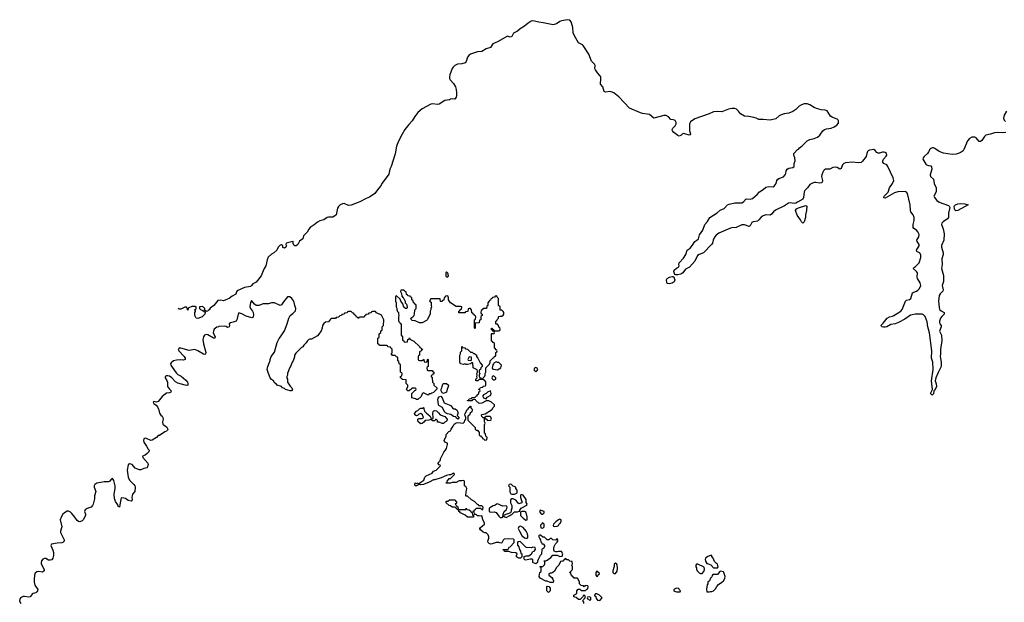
# Model space of a CAD drawing. Header units: inches. Extents: x 2348423 to 2474978, y 460702 to 613625.
# Tile 98 of 113: x 2407202 to 2421066, y 587288 to 595497. Entities that reach past the tile are written whole.
import ezdxf

# ---------------------------------------------------------------- set-up
doc = ezdxf.new("R2010")
doc.units = ezdxf.units.IN
doc.header["$MEASUREMENT"] = 0
for name, color, linetype in [('C4508', 7, 'Continuous'), ('C4509', 7, 'Continuous'), ('C4518', 7, 'Continuous'), ('C4519', 7, 'Continuous'), ('C4529', 7, 'Continuous')]:
    doc.layers.add(name, color=color, linetype=linetype)

msp = doc.modelspace()

# ---------------------------------------------------------------- linework, layer by layer
at = {"layer": 'C4508', "color": 5, "elevation": 80}
msp.add_lwpolyline([(2409160, 590000), (2409171, 589951), (2409190, 589924), (2409208, 589910), (2409219, 589890), (2409222, 589870), (2409215, 589830), (2409220, 589800), (2409225, 589790), (2409250, 589777), (2409275, 589755), (2409288, 589730), (2409285, 589715), (2409270, 589699), (2409245, 589690), (2409170, 589639), (2409150, 589638), (2409128, 589610), (2409070, 589571), (2409050, 589567), (2408990, 589597), (2408970, 589599), (2408950, 589590), (2408944, 589570), (2408950, 589544), (2408989, 589490), (2409010, 589446), (2409026, 589430), (2409019, 589410), (2408996, 589384), (2408970, 589362), (2408933, 589347), (2408936, 589330), (2409005, 589250), (2409011, 589230), (2408995, 589185), (2408950, 589174), (2408910, 589155), (2408890, 589154), (2408850, 589167), (2408830, 589180), (2408787, 589230), (2408750, 589239), (2408730, 589223), (2408717, 589150), (2408730, 589050), (2408749, 589009), (2408809, 588950), (2408824, 588930), (2408828, 588910), (2408822, 588850), (2408791, 588810), (2408786, 588790), (2408783, 588770), (2408786, 588730), (2408770, 588714), (2408730, 588725), (2408690, 588749), (2408670, 588755), (2408630, 588758), (2408615, 588690), (2408610, 588628), (2408598, 588638), (2408590, 588638), (2408583, 588663), (2408551, 588710), (2408537, 588750), (2408533, 588810), (2408547, 588890), (2408546, 588930), (2408530, 589004), (2408510, 589033), (2408490, 589023), (2408470, 588997), (2408453, 588987), (2408390, 588987), (2408345, 588975), (2408290, 588968), (2408262, 588950), (2408253, 588930), (2408252, 588910), (2408274, 588850), (2408254, 588790), (2408254, 588746), (2408237, 588670), (2408229, 588650), (2408210, 588630), (2408151, 588609), (2408126, 588590), (2408115, 588570), (2408127, 588530), (2408127, 588510), (2408096, 588450), (2408083, 588437), (2408050, 588421), (2408030, 588426), (2408010, 588443), (2407980, 588490), (2407938, 588538), (2407918, 588558), (2407892, 588572), (2407870, 588571), (2407835, 588550), (2407812, 588530), (2407787, 588490), (2407773, 588450), (2407797, 588350), (2407778, 588290), (2407779, 588270), (2407827, 588170), (2407828, 588150), (2407809, 588131), (2407794, 588126), (2407730, 588122), (2407652, 588108), (2407643, 588090), (2407670, 588021), (2407677, 587990), (2407677, 587950), (2407670, 587909), (2407653, 587887), (2407630, 587880), (2407610, 587884), (2407570, 587905), (2407550, 587906), (2407530, 587898), (2407508, 587872), (2407504, 587850), (2407506, 587830), (2407548, 587750), (2407548, 587730), (2407525, 587715), (2407470, 587721), (2407444, 587716), (2407422, 587698), (2407410, 587670), (2407404, 587610), (2407405, 587570), (2407416, 587530), (2407457, 587470), (2407454, 587450), (2407446, 587434), (2407430, 587423), (2407390, 587413), (2407376, 587404), (2407350, 587364), (2407330, 587362), (2407272, 587372), (2407250, 587369), (2407215, 587350), (2407203, 587330), (2407202, 587302), (2407218, 587270)], dxfattribs=at)
at = {"layer": 'C4509', "color": 5}
for points, elevation in [([(2410000, 591541), (2409990, 591539), (2409936, 591470), (2409885, 591435), (2409870, 591409), (2409858, 591402), (2409850, 591389), (2409826, 591386), (2409826, 591390), (2409806, 591406), (2409808, 591430), (2409790, 591448), (2409770, 591458), (2409734, 591450), (2409732, 591430), (2409750, 591412), (2409782, 591402), (2409814, 591374), (2409811, 591350), (2409771, 591310), (2409710, 591289), (2409688, 591290), (2409669, 591329), (2409669, 591371), (2409676, 591384), (2409678, 591398), (2409666, 591410), (2409682, 591418), (2409686, 591430), (2409686, 591450), (2409675, 591455), (2409625, 591455), (2409584, 591436), (2409573, 591427), (2409570, 591406), (2409566, 591410), (2409566, 591430), (2409550, 591446), (2409530, 591446), (2409470, 591418), (2409450, 591418), (2409434, 591427)], 60), ([(2410000, 591171), (2409976, 591164), (2409943, 591137), (2409930, 591110), (2409928, 591090), (2409944, 591044), (2409955, 591030), (2409952, 591010), (2409930, 591012), (2409850, 591058), (2409830, 591062), (2409805, 591050), (2409789, 591030), (2409783, 590990), (2409791, 590931), (2409823, 590810), (2409819, 590790), (2409810, 590779), (2409790, 590783), (2409711, 590831), (2409670, 590850), (2409590, 590837), (2409470, 590869), (2409450, 590869), (2409435, 590850), (2409444, 590830), (2409519, 590750), (2409531, 590730), (2409531, 590709), (2409510, 590702), (2409466, 590706), (2409410, 590702), (2409369, 590691), (2409336, 590664), (2409328, 590650), (2409329, 590630), (2409390, 590538), (2409410, 590516), (2409430, 590500), (2409476, 590476), (2409540, 590420), (2409564, 590390), (2409571, 590370), (2409571, 590350), (2409556, 590344), (2409533, 590347), (2409430, 590376), (2409395, 590395), (2409345, 590450), (2409310, 590473), (2409290, 590480), (2409270, 590480), (2409251, 590470), (2409250, 590450), (2409275, 590415), (2409283, 590390), (2409285, 590330), (2409310, 590292), (2409336, 590270), (2409332, 590250), (2409310, 590238), (2409270, 590234), (2409250, 590221), (2409210, 590188), (2409150, 590117), (2409130, 590106), (2409090, 590117), (2409082, 590110), (2409092, 590090), (2409125, 590065), (2409143, 590043), (2409158, 590010), (2409160, 590000)], 80)]:
    msp.add_lwpolyline(points, dxfattribs=dict(at, elevation=elevation))
at = {"layer": 'C4518', "color": 5, "elevation": 80}
for points in [[(2412896, 590000), (2412902, 589982), (2412930, 589951), (2412977, 589917), (2412998, 589878), (2413010, 589874), (2413022, 589878), (2413026, 589890), (2413019, 589950), (2413025, 589975), (2413035, 589985), (2413049, 589991), (2413070, 589985), (2413099, 589959), (2413122, 589930), (2413190, 589905), (2413221, 589870), (2413216, 589844), (2413206, 589834), (2413190, 589828), (2413170, 589806), (2413150, 589806), (2413110, 589826), (2413087, 589827), (2413086, 589850), (2413070, 589866), (2413058, 589862), (2413050, 589846), (2413010, 589846), (2413002, 589862), (2412990, 589866), (2412965, 589855), (2412914, 589850), (2412895, 589825), (2412870, 589809), (2412850, 589804), (2412815, 589830), (2412809, 589850), (2412809, 589871), (2412822, 589878), (2412870, 589876), (2412879, 589881), (2412889, 589890), (2412875, 589930), (2412850, 589949), (2412822, 589938), (2412802, 589918), (2412790, 589915), (2412768, 589930), (2412762, 589950), (2412790, 589982), (2412810, 589992), (2412818, 590000)], [(2415146, 587270), (2415146, 587290), (2415126, 587310), (2415166, 587350), (2415166, 587370), (2415162, 587382), (2415150, 587386), (2415138, 587382), (2415133, 587367), (2415093, 587327), (2415073, 587327), (2415036, 587356), (2415007, 587367), (2415006, 587390), (2415046, 587410), (2415048, 587452), (2415067, 587473), (2415090, 587474), (2415110, 587454), (2415170, 587454), (2415187, 587473), (2415202, 587478), (2415206, 587510), (2415202, 587522), (2415170, 587526), (2415158, 587522), (2415150, 587506), (2415142, 587522), (2415107, 587527), (2415086, 587550), (2415086, 587570), (2415062, 587622), (2415050, 587626), (2415010, 587626), (2415002, 587642), (2414987, 587647), (2414982, 587662), (2414966, 587670), (2414962, 587702), (2414946, 587710), (2414962, 587718), (2414967, 587733), (2414986, 587750), (2414986, 587790), (2414978, 587810), (2414986, 587830), (2414982, 587862), (2414950, 587866), (2414930, 587886), (2414907, 587887), (2414890, 587906), (2414878, 587902), (2414873, 587887), (2414858, 587882), (2414850, 587866), (2414818, 587862), (2414792, 587810), (2414760, 587780), (2414731, 587729), (2414711, 587709), (2414690, 587698), (2414670, 587698), (2414654, 587690), (2414654, 587670), (2414696, 587636), (2414710, 587614), (2414718, 587590), (2414712, 587568), (2414670, 587566), (2414630, 587588), (2414610, 587588), (2414530, 587626), (2414518, 587650), (2414526, 587710), (2414542, 587718), (2414546, 587730), (2414546, 587770), (2414542, 587782), (2414526, 587790), (2414530, 587794), (2414570, 587794), (2414590, 587814), (2414598, 587830), (2414598, 587858), (2414587, 587867), (2414587, 587873), (2414610, 587874), (2414630, 587882), (2414680, 587920), (2414710, 587954), (2414770, 587954), (2414810, 587934), (2414842, 587938), (2414848, 587970), (2414830, 588006), (2414790, 588006), (2414770, 587998), (2414750, 587998), (2414729, 588009), (2414723, 588023), (2414722, 588050), (2414730, 588074), (2414748, 588112), (2414770, 588134), (2414778, 588150), (2414778, 588170), (2414770, 588186), (2414750, 588166), (2414708, 588168), (2414690, 588186), (2414670, 588186), (2414652, 588168), (2414630, 588168), (2414590, 588206), (2414567, 588207), (2414536, 588236), (2414524, 588236), (2414514, 588230), (2414514, 588210), (2414524, 588184), (2414534, 588170), (2414538, 588138), (2414552, 588132), (2414554, 588114), (2414574, 588110), (2414594, 588090), (2414593, 588073), (2414582, 588050), (2414554, 588030), (2414552, 587968), (2414530, 587946), (2414502, 587890), (2414494, 587870), (2414493, 587847), (2414472, 587828), (2414429, 587849), (2414427, 587887), (2414416, 587896), (2414390, 587895), (2414330, 587882), (2414309, 587889), (2414306, 587910), (2414307, 587933), (2414336, 587944), (2414370, 587945), (2414409, 587971), (2414430, 588002), (2414446, 588010), (2414466, 588030), (2414462, 588062), (2414430, 588066), (2414410, 588058), (2414340, 588060), (2414327, 588067), (2414250, 588146), (2414218, 588142), (2414213, 588127), (2414213, 588093), (2414232, 588072), (2414233, 588053), (2414244, 588024), (2414254, 588010), (2414258, 587978), (2414274, 587970), (2414273, 587927), (2414252, 587908), (2414230, 587908), (2414210, 587918), (2414198, 587930), (2414198, 587950), (2414206, 587970), (2414190, 587986), (2414129, 587989), (2414090, 588006), (2414030, 588006), (2414022, 588022), (2414009, 588029), (2414010, 588034), (2414070, 588034), (2414082, 588038), (2414096, 588064), (2414110, 588072), (2414166, 588130), (2414166, 588170), (2414156, 588176), (2414090, 588182), (2414024, 588176), (2414010, 588166), (2413993, 588127), (2413978, 588122), (2413949, 588129), (2413911, 588129), (2413854, 588110), (2413830, 588109), (2413815, 588115), (2413798, 588130), (2413795, 588150), (2413809, 588190), (2413809, 588210), (2413798, 588238), (2413770, 588266), (2413750, 588266), (2413730, 588278), (2413689, 588309), (2413683, 588323), (2413682, 588330), (2413690, 588342), (2413749, 588390), (2413749, 588410), (2413723, 588450), (2413715, 588495), (2413710, 588506), (2413698, 588502), (2413670, 588508), (2413650, 588506), (2413630, 588526), (2413606, 588526), (2413602, 588562), (2413586, 588566), (2413587, 588573), (2413602, 588578), (2413607, 588593), (2413622, 588598), (2413630, 588614), (2413690, 588614), (2413710, 588594), (2413722, 588598), (2413726, 588630), (2413710, 588646), (2413667, 588647), (2413662, 588662), (2413647, 588667), (2413606, 588710), (2413566, 588730), (2413510, 588786), (2413490, 588786), (2413486, 588790), (2413487, 588847), (2413496, 588864), (2413498, 588890), (2413482, 588922), (2413466, 588930), (2413466, 588990), (2413462, 589002), (2413450, 589006), (2413430, 588998), (2413390, 588998), (2413350, 588978), (2413290, 588978), (2413270, 588968), (2413207, 588967), (2413207, 588973), (2413222, 588978), (2413226, 589010), (2413242, 589018), (2413250, 589034), (2413270, 589034), (2413326, 589090), (2413322, 589102), (2413310, 589106), (2413270, 589086), (2413250, 589086), (2413210, 589075), (2413137, 589043), (2413050, 589015), (2413027, 589013), (2412970, 588982), (2412890, 588949), (2412850, 588942), (2412838, 588950), (2412838, 588970), (2412850, 588982), (2412893, 589007), (2412909, 589050), (2412924, 589070), (2413008, 589110), (2413030, 589134), (2413066, 589150), (2413126, 589210), (2413122, 589222), (2413107, 589227), (2413088, 589250), (2413126, 589290), (2413128, 589310), (2413175, 589405), (2413198, 589430), (2413210, 589454), (2413228, 589510), (2413226, 589530), (2413190, 589546), (2413178, 589570), (2413208, 589630), (2413208, 589652), (2413247, 589693), (2413270, 589702), (2413278, 589730), (2413308, 589770), (2413320, 589800), (2413350, 589818), (2413370, 589823), (2413447, 589813), (2413466, 589830), (2413468, 589852), (2413486, 589870), (2413486, 589890), (2413469, 589930), (2413475, 589950), (2413501, 590000)], [(2413354, 590000), (2413358, 589998), (2413371, 589970), (2413371, 589949), (2413362, 589922), (2413392, 589890), (2413370, 589868), (2413347, 589887), (2413342, 589902), (2413310, 589908), (2413273, 589933), (2413225, 589945), (2413199, 589959), (2413189, 589969), (2413172, 590000)], [(2413572, 590000), (2413571, 589970), (2413546, 589954), (2413535, 589925), (2413514, 589910), (2413513, 589853), (2413614, 589750), (2413614, 589730), (2413630, 589714), (2413650, 589714), (2413658, 589698), (2413674, 589690), (2413674, 589650), (2413678, 589638), (2413693, 589633), (2413698, 589618), (2413713, 589613), (2413718, 589598), (2413733, 589593), (2413750, 589574), (2413782, 589578), (2413786, 589610), (2413766, 589630), (2413762, 589662), (2413746, 589670), (2413746, 589790), (2413758, 589810), (2413747, 589833), (2413746, 589886), (2413730, 589888), (2413710, 589908), (2413705, 589930), (2413710, 589936), (2413755, 589945), (2413847, 590000)]]:
    msp.add_lwpolyline(points, dxfattribs=at)
for points in [[(2413772, 589908), (2413752, 589890), (2413754, 589874), (2413770, 589872), (2413790, 589852), (2413830, 589854), (2413842, 589858), (2413846, 589870), (2413836, 589896), (2413827, 589907)], [(2412790, 588962), (2412814, 588970), (2412822, 588950), (2412810, 588938), (2412790, 588929), (2412769, 588930), (2412765, 588950), (2412769, 588971)], [(2414110, 588955), (2414094, 588950), (2414085, 588930), (2414102, 588910), (2414105, 588845), (2414118, 588818), (2414130, 588814), (2414170, 588814), (2414190, 588822), (2414206, 588830), (2414206, 588870), (2414186, 588890), (2414186, 588910), (2414150, 588926), (2414126, 588950)], [(2414270, 588806), (2414258, 588802), (2414253, 588787), (2414253, 588767), (2414274, 588710), (2414272, 588688), (2414230, 588678), (2414210, 588698), (2414190, 588728), (2414150, 588748), (2414130, 588746), (2414114, 588730), (2414112, 588690), (2414132, 588650), (2414134, 588610), (2414124, 588596), (2414122, 588570), (2414113, 588547), (2414022, 588518), (2414014, 588510), (2414018, 588498), (2414050, 588482), (2414106, 588510), (2414118, 588522), (2414130, 588525), (2414170, 588562), (2414210, 588562), (2414234, 588574), (2414246, 588574), (2414246, 588586), (2414265, 588615), (2414342, 588658), (2414346, 588670), (2414336, 588696), (2414335, 588735), (2414290, 588798)], [(2413390, 588594), (2413470, 588594), (2413482, 588598), (2413490, 588614), (2413498, 588598), (2413533, 588593), (2413553, 588573), (2413558, 588558), (2413574, 588554), (2413578, 588518), (2413594, 588514), (2413594, 588490), (2413590, 588486), (2413508, 588490), (2413475, 588515), (2413410, 588549), (2413402, 588562), (2413388, 588570), (2413386, 588586), (2413366, 588590), (2413362, 588602), (2413346, 588610), (2413342, 588622), (2413327, 588627), (2413290, 588629), (2413268, 588648), (2413248, 588650), (2413206, 588690), (2413206, 588710), (2413210, 588714), (2413230, 588714), (2413253, 588733), (2413333, 588733), (2413338, 588718), (2413354, 588710), (2413353, 588687), (2413334, 588670), (2413353, 588653), (2413358, 588638), (2413373, 588633), (2413378, 588598)], [(2413930, 588678), (2413914, 588670), (2413894, 588650), (2413870, 588648), (2413820, 588620), (2413811, 588609), (2413811, 588570), (2413830, 588559), (2413881, 588561), (2413910, 588554), (2413950, 588501), (2413970, 588482), (2413990, 588482), (2414007, 588493), (2414009, 588530), (2414024, 588570), (2414050, 588592), (2414062, 588610), (2414068, 588630), (2414060, 588640), (2414050, 588648), (2414003, 588643)], [(2414310, 588569), (2414272, 588568), (2414258, 588562), (2414253, 588547), (2414254, 588510), (2414292, 588472), (2414330, 588445), (2414346, 588450), (2414348, 588470), (2414348, 588492), (2414334, 588554)], [(2414530, 588586), (2414522, 588570), (2414540, 588540), (2414550, 588532), (2414570, 588532), (2414588, 588550), (2414586, 588570)], [(2414570, 588406), (2414558, 588402), (2414553, 588387), (2414538, 588382), (2414534, 588370), (2414538, 588338), (2414570, 588334), (2414586, 588350), (2414586, 588390)], [(2414810, 588458), (2414790, 588448), (2414750, 588422), (2414718, 588390), (2414712, 588370), (2414721, 588361), (2414730, 588358), (2414770, 588362), (2414788, 588372), (2414803, 588397), (2414818, 588410), (2414828, 588430), (2414826, 588450)], [(2414250, 588362), (2414242, 588358), (2414232, 588350), (2414222, 588330), (2414238, 588290), (2414271, 588231), (2414310, 588198), (2414330, 588191), (2414350, 588194), (2414358, 588202), (2414359, 588230), (2414353, 588253), (2414332, 588292), (2414290, 588342), (2414262, 588358)], [(2415590, 587838), (2415574, 587830), (2415573, 587793), (2415554, 587730), (2415554, 587710), (2415570, 587694), (2415590, 587694), (2415615, 587725), (2415618, 587770), (2415616, 587816), (2415606, 587830)], [(2416750, 587826), (2416730, 587826), (2416722, 587810), (2416722, 587790), (2416732, 587772), (2416733, 587753), (2416742, 587730), (2416770, 587702), (2416790, 587694), (2416810, 587694), (2416836, 587724), (2416846, 587750), (2416842, 587782)], [(2416930, 587948), (2416890, 587935), (2416858, 587910), (2416852, 587890), (2416858, 587870), (2416874, 587846), (2416874, 587834), (2416886, 587834), (2416935, 587815), (2416970, 587774), (2417030, 587774), (2417038, 587790), (2417030, 587826), (2417014, 587834), (2416984, 587864), (2416968, 587910), (2416946, 587934), (2416946, 587946)], [(2415330, 587726), (2415314, 587710), (2415314, 587670), (2415330, 587654), (2415342, 587658), (2415347, 587673), (2415366, 587690), (2415362, 587702), (2415347, 587707), (2415342, 587722)], [(2417070, 587728), (2417060, 587720), (2417030, 587678), (2416962, 587678), (2416953, 587667), (2416950, 587646), (2416930, 587626), (2416914, 587590), (2416894, 587570), (2416894, 587550), (2416884, 587536), (2416874, 587474), (2416878, 587438), (2416910, 587434), (2416930, 587442), (2416950, 587442), (2416970, 587452), (2417000, 587480), (2417018, 587510), (2417042, 587538), (2417088, 587570), (2417110, 587592), (2417130, 587622), (2417134, 587650), (2417119, 587710), (2417110, 587719)], [(2414650, 587426), (2414626, 587450), (2414626, 587510), (2414630, 587514), (2414653, 587513), (2414673, 587487), (2414674, 587450)], [(2416450, 587486), (2416414, 587470), (2416414, 587450), (2416424, 587444), (2416450, 587434), (2416490, 587434), (2416502, 587438), (2416506, 587450), (2416487, 587467), (2416482, 587482)], [(2415230, 587366), (2415198, 587362), (2415194, 587350), (2415198, 587338), (2415213, 587333), (2415230, 587314), (2415246, 587330), (2415246, 587350)], [(2415330, 587406), (2415310, 587406), (2415294, 587390), (2415298, 587378), (2415314, 587370), (2415318, 587338), (2415333, 587333), (2415338, 587318), (2415370, 587314), (2415406, 587350), (2415366, 587390)]]:
    msp.add_lwpolyline(points, close=True, dxfattribs=at)
at = {"layer": 'C4519', "color": 5}
for points, elevation in [([(2420000, 591136), (2419990, 591170), (2419981, 591241), (2419953, 591313), (2419930, 591339), (2419910, 591347), (2419813, 591347), (2419770, 591341), (2419746, 591334), (2419664, 591276), (2419578, 591230), (2419530, 591213), (2419470, 591202), (2419410, 591168), (2419390, 591164), (2419365, 591165), (2419348, 591170), (2419328, 591190), (2419359, 591221), (2419416, 591290), (2419449, 591310), (2419490, 591318), (2419510, 591327), (2419610, 591392), (2419627, 591413), (2419677, 591530), (2419690, 591546), (2419730, 591554), (2419750, 591570), (2419772, 591648), (2419790, 591658), (2419830, 591670), (2419850, 591684), (2419872, 591710), (2419889, 591751), (2419883, 591790), (2419843, 591850), (2419839, 591870), (2419842, 591930), (2419830, 591950), (2419785, 591990), (2419800, 592010), (2419818, 592022), (2419869, 592071), (2419892, 592148), (2419890, 592181), (2419881, 592201), (2419870, 592213), (2419836, 592230), (2419831, 592250), (2419867, 592310), (2419867, 592330), (2419840, 592370), (2419836, 592390), (2419861, 592439), (2419866, 592470), (2419848, 592510), (2419830, 592531), (2419793, 592553), (2419782, 592570), (2419783, 592610), (2419799, 592670), (2419797, 592710), (2419781, 592750), (2419752, 592790), (2419744, 592810), (2419741, 592890), (2419702, 593050), (2419690, 593069), (2419670, 593076), (2419569, 593071), (2419522, 593058), (2419390, 592984), (2419370, 592986), (2419368, 592990), (2419374, 593010), (2419414, 593046), (2419432, 593068), (2419451, 593130), (2419492, 593190), (2419510, 593230), (2419499, 593270), (2419427, 593427), (2419410, 593450), (2419372, 593472), (2419358, 593490), (2419355, 593510), (2419364, 593530), (2419404, 593576), (2419410, 593590), (2419407, 593610), (2419390, 593625), (2419370, 593632), (2419350, 593631), (2419310, 593617), (2419290, 593616), (2419270, 593628), (2419250, 593656), (2419230, 593667), (2419170, 593661), (2419150, 593650), (2419141, 593639), (2419129, 593610), (2419120, 593570), (2419070, 593505), (2419050, 593486), (2419010, 593481), (2418930, 593490), (2418830, 593480), (2418807, 593473), (2418797, 593463), (2418786, 593450), (2418770, 593402), (2418750, 593390), (2418713, 593413), (2418690, 593421), (2418650, 593413), (2418610, 593391), (2418550, 593391), (2418536, 593384), (2418520, 593370), (2418509, 593350), (2418495, 593310), (2418493, 593290), (2418506, 593230), (2418502, 593210), (2418490, 593200), (2418470, 593194), (2418410, 593205), (2418390, 593203), (2418354, 593190), (2418327, 593173), (2418294, 593126), (2418257, 593090), (2418250, 593070), (2418239, 592990), (2418228, 592970), (2418156, 592924), (2418130, 592914), (2418109, 592909), (2418050, 592917), (2418027, 592913), (2417970, 592876), (2417845, 592815), (2417815, 592790), (2417790, 592756), (2417770, 592743), (2417710, 592747), (2417670, 592734), (2417643, 592717), (2417610, 592677), (2417590, 592660), (2417530, 592648), (2417510, 592638), (2417490, 592592), (2417475, 592585), (2417410, 592609), (2417370, 592609), (2417290, 592571), (2417230, 592566), (2417210, 592560), (2417047, 592490), (2417010, 592462), (2416987, 592433), (2416967, 592393), (2416956, 592350), (2416945, 592330), (2416830, 592213), (2416770, 592190), (2416746, 592174), (2416710, 592094), (2416633, 592010), (2416578, 591982), (2416538, 591930), (2416510, 591911), (2416470, 591900), (2416441, 591901), (2416426, 591906), (2416413, 591950), (2416419, 591970), (2416450, 591995), (2416478, 592010), (2416488, 592030), (2416482, 592050), (2416489, 592070), (2416550, 592136), (2416581, 592190), (2416601, 592250), (2416642, 592278), (2416678, 592322), (2416710, 592370), (2416739, 592390), (2416760, 592410), (2416775, 592465), (2416820, 592530), (2416850, 592610), (2416887, 592653), (2416921, 592710), (2417023, 592777), (2417066, 592814), (2417121, 592839), (2417170, 592888), (2417190, 592899), (2417270, 592915), (2417370, 592916), (2417396, 592930), (2417430, 592973), (2417490, 592970), (2417520, 592980), (2417586, 593034), (2417617, 593070), (2417670, 593105), (2417710, 593139), (2417750, 593145), (2417810, 593140), (2417827, 593150), (2417852, 593188), (2417863, 593230), (2417873, 593247), (2417890, 593260), (2417956, 593284), (2417981, 593310), (2417992, 593330), (2417994, 593370), (2418007, 593393), (2418034, 593406), (2418090, 593413), (2418109, 593430), (2418109, 593469), (2418123, 593510), (2418119, 593550), (2418102, 593590), (2418102, 593610), (2418110, 593622), (2418150, 593662), (2418170, 593672), (2418182, 593690), (2418220, 593720), (2418290, 593791), (2418329, 593811), (2418390, 593823), (2418438, 593842), (2418469, 593870), (2418510, 593930), (2418535, 593950), (2418561, 593959), (2418630, 593971), (2418672, 593988), (2418710, 594013), (2418730, 594039), (2418733, 594073), (2418723, 594090), (2418644, 594124), (2418620, 594140), (2418570, 594211), (2418542, 594222), (2418486, 594226), (2418424, 594244), (2418390, 594260), (2418330, 594299), (2418290, 594313), (2418250, 594313), (2418210, 594298), (2418180, 594280), (2418129, 594231), (2418090, 594206), (2418030, 594181), (2417967, 594170), (2417924, 594156), (2417898, 594142), (2417850, 594099), (2417770, 594081), (2417669, 594091), (2417610, 594090), (2417570, 594110), (2417539, 594119), (2417470, 594132), (2417410, 594136), (2417350, 594170), (2417324, 594210), (2417297, 594237), (2417270, 594246), (2417230, 594248), (2417183, 594237), (2417090, 594200), (2417030, 594206), (2416970, 594197), (2416909, 594170), (2416710, 594101), (2416650, 594060), (2416635, 594030), (2416632, 593932), (2416647, 593890), (2416643, 593877), (2416630, 593870), (2416570, 593890), (2416550, 593892), (2416530, 593882), (2416510, 593864), (2416490, 593858), (2416470, 593865), (2416412, 593910), (2416396, 593930), (2416391, 593950), (2416397, 593970), (2416430, 594004), (2416445, 594030), (2416446, 594050), (2416430, 594078), (2416410, 594085), (2416370, 594091), (2416338, 594130), (2416306, 594146), (2416270, 594147), (2416150, 594113), (2416130, 594111), (2416070, 594161), (2415974, 594174), (2415944, 594184), (2415790, 594253), (2415640, 594410), (2415570, 594467), (2415530, 594482), (2415510, 594484), (2415450, 594475), (2415430, 594485), (2415412, 594552), (2415381, 594590), (2415386, 594670), (2415383, 594690), (2415373, 594710), (2415336, 594750), (2415308, 594790), (2415302, 594810), (2415305, 594850), (2415295, 594870), (2415255, 594915), (2415215, 595010), (2415135, 595135), (2415125, 595145), (2415069, 595170), (2415012, 595272), (2414997, 595310), (2414990, 595386), (2414969, 595469), (2414949, 595489), (2414917, 595497), (2414830, 595482), (2414810, 595474), (2414761, 595439), (2414730, 595428), (2414710, 595427), (2414690, 595428), (2414574, 595454), (2414510, 595461), (2414450, 595478), (2414430, 595480), (2414405, 595475), (2414364, 595450), (2414310, 595404), (2414251, 595370), (2414210, 595335), (2414154, 595306), (2414130, 595261), (2414110, 595253), (2414070, 595267), (2413930, 595184), (2413865, 595155), (2413830, 595105), (2413770, 595086), (2413709, 595051), (2413650, 595043), (2413550, 595012), (2413527, 594993), (2413509, 594970), (2413487, 594910), (2413473, 594890), (2413430, 594874), (2413369, 594871), (2413329, 594851), (2413306, 594830), (2413293, 594810), (2413260, 594720), (2413254, 594690), (2413256, 594670), (2413265, 594650), (2413310, 594600), (2413338, 594550), (2413348, 594512), (2413352, 594468), (2413354, 594430), (2413350, 594404), (2413330, 594379), (2413290, 594384), (2413270, 594379), (2413254, 594366), (2413190, 594359), (2413110, 594308), (2413090, 594304), (2413012, 594312), (2412990, 594307), (2412870, 594243), (2412808, 594190), (2412766, 594134), (2412730, 594073), (2412680, 594020), (2412624, 593950), (2412583, 593877), (2412535, 593785), (2412506, 593714), (2412490, 593607), (2412434, 593430), (2412413, 593390), (2412400, 593320), (2412304, 593196), (2412283, 593150), (2412239, 593101), (2412204, 593050), (2412130, 592996), (2412081, 592979), (2411990, 592933), (2411870, 592886), (2411830, 592881), (2411770, 592909), (2411750, 592905), (2411713, 592887), (2411693, 592867), (2411677, 592843), (2411659, 592750), (2411635, 592730), (2411610, 592717), (2411590, 592714), (2411550, 592717), (2411530, 592712), (2411483, 592677), (2411430, 592665), (2411394, 592646), (2411350, 592606), (2411293, 592567), (2411273, 592547), (2411250, 592504), (2411200, 592450), (2411190, 592410), (2411142, 592378), (2411120, 592330), (2411096, 592310), (2411078, 592310), (2411062, 592322), (2411054, 592346), (2411055, 592370), (2411050, 592374), (2410954, 592350), (2410952, 592330), (2410958, 592310), (2410952, 592292), (2410930, 592278), (2410907, 592287), (2410906, 592310), (2410890, 592326), (2410870, 592318), (2410842, 592290), (2410822, 592250), (2410782, 592210), (2410750, 592194), (2410702, 592150), (2410686, 592114), (2410670, 592030), (2410638, 591982), (2410604, 591890), (2410530, 591800), (2410485, 591775), (2410466, 591750), (2410450, 591738), (2410370, 591725), (2410265, 591675), (2410255, 591665), (2410245, 591630), (2410196, 591604), (2410150, 591571), (2410107, 591550), (2410070, 591538), (2410030, 591546), (2410000, 591541)], 60), ([(2420000, 593637), (2419986, 593614), (2419936, 593570), (2419922, 593550), (2419920, 593530), (2419960, 593460), (2419971, 593451), (2420000, 593444)], 60), ([(2413847, 590000), (2413850, 590002), (2413870, 590034), (2413886, 590050), (2413886, 590070), (2413846, 590110), (2413810, 590126), (2413770, 590128), (2413710, 590093), (2413670, 590089), (2413626, 590130), (2413622, 590142), (2413610, 590146), (2413578, 590142), (2413570, 590126), (2413510, 590126), (2413506, 590130), (2413522, 590138), (2413530, 590154), (2413562, 590158), (2413570, 590174), (2413610, 590174), (2413630, 590194), (2413642, 590198), (2413646, 590210), (2413666, 590230), (2413667, 590253), (2413682, 590258), (2413686, 590270), (2413682, 590282), (2413667, 590287), (2413667, 590293), (2413682, 590298), (2413690, 590314), (2413722, 590318), (2413730, 590334), (2413762, 590338), (2413766, 590350), (2413766, 590390), (2413762, 590402), (2413747, 590407), (2413742, 590422), (2413730, 590426), (2413670, 590426), (2413652, 590408), (2413626, 590410), (2413626, 590430), (2413646, 590450), (2413638, 590470), (2413646, 590490), (2413638, 590510), (2413648, 590530), (2413647, 590547), (2413642, 590562), (2413588, 590590), (2413582, 590662), (2413570, 590666), (2413552, 590648), (2413510, 590638), (2413490, 590638), (2413470, 590646), (2413450, 590638), (2413410, 590648), (2413398, 590670), (2413398, 590770), (2413408, 590790), (2413408, 590812), (2413426, 590830), (2413426, 590890), (2413430, 590894), (2413438, 590878), (2413470, 590874), (2413478, 590858), (2413510, 590854), (2413550, 590814), (2413572, 590812), (2413590, 590794), (2413613, 590793), (2413618, 590778), (2413633, 590773), (2413634, 590750), (2413654, 590730), (2413684, 590664), (2413714, 590630), (2413714, 590610), (2413694, 590590), (2413693, 590567), (2413678, 590562), (2413674, 590550), (2413674, 590530), (2413682, 590510), (2413672, 590490), (2413673, 590473), (2413678, 590458), (2413692, 590452), (2413698, 590438), (2413710, 590434), (2413722, 590438), (2413726, 590450), (2413750, 590474), (2413758, 590490), (2413758, 590510), (2413766, 590530), (2413767, 590593), (2413816, 590644), (2413826, 590670), (2413826, 590690), (2413870, 590734), (2413882, 590738), (2413890, 590754), (2413902, 590758), (2413906, 590770), (2413906, 590810), (2413922, 590818), (2413926, 590830), (2413922, 590842), (2413907, 590847), (2413902, 590862), (2413886, 590870), (2413886, 590930), (2413882, 590942), (2413867, 590947), (2413862, 590962), (2413846, 590970), (2413846, 591070), (2413850, 591074), (2413882, 591078), (2413886, 591090), (2413882, 591102), (2413867, 591107), (2413862, 591122), (2413847, 591127), (2413846, 591150), (2413853, 591153), (2413858, 591138), (2413873, 591133), (2413878, 591118), (2413890, 591114), (2413950, 591114), (2413962, 591118), (2413966, 591130), (2413962, 591162), (2413947, 591167), (2413946, 591190), (2413930, 591206), (2413910, 591206), (2413906, 591210), (2413906, 591250), (2413922, 591258), (2413927, 591273), (2413946, 591290), (2413946, 591310), (2413950, 591314), (2413970, 591322), (2413990, 591322), (2414010, 591334), (2414018, 591350), (2414018, 591370), (2414010, 591386), (2413990, 591406), (2413970, 591406), (2413966, 591410), (2413966, 591450), (2413946, 591470), (2413946, 591570), (2413927, 591587), (2413922, 591602), (2413910, 591606), (2413898, 591602), (2413890, 591586), (2413858, 591582), (2413853, 591567), (2413838, 591562), (2413833, 591547), (2413818, 591542), (2413814, 591530), (2413794, 591510), (2413794, 591470), (2413778, 591462), (2413774, 591430), (2413770, 591426), (2413730, 591426), (2413713, 591407), (2413698, 591402), (2413694, 591370), (2413698, 591358), (2413714, 591350), (2413714, 591330), (2413698, 591322), (2413694, 591310), (2413694, 591270), (2413678, 591262), (2413673, 591227), (2413618, 591222), (2413614, 591210), (2413614, 591150), (2413610, 591146), (2413606, 591150), (2413606, 591270), (2413622, 591278), (2413626, 591310), (2413622, 591322), (2413607, 591327), (2413602, 591342), (2413587, 591347), (2413582, 591362), (2413567, 591367), (2413566, 591410), (2413550, 591426), (2413530, 591426), (2413518, 591422), (2413513, 591387), (2413478, 591382), (2413470, 591366), (2413387, 591367), (2413386, 591390), (2413402, 591398), (2413407, 591413), (2413422, 591418), (2413426, 591450), (2413410, 591458), (2413350, 591458), (2413270, 591509), (2413242, 591550), (2413240, 591580), (2413230, 591606), (2413198, 591602), (2413192, 591588), (2413178, 591582), (2413173, 591547), (2413158, 591542), (2413150, 591526), (2413127, 591527), (2413122, 591562), (2413110, 591566), (2412990, 591566), (2412974, 591530), (2412997, 591517), (2412996, 591470), (2413002, 591450), (2412993, 591427), (2412992, 591410), (2412982, 591390), (2412982, 591350), (2412942, 591270), (2412930, 591258), (2412870, 591228), (2412850, 591226), (2412830, 591228), (2412770, 591255), (2412730, 591258), (2412718, 591270), (2412708, 591290), (2412738, 591310), (2412755, 591330), (2412762, 591350), (2412766, 591410), (2412786, 591430), (2412786, 591470), (2412782, 591482), (2412767, 591487), (2412762, 591502), (2412747, 591507), (2412742, 591542), (2412726, 591550), (2412722, 591582), (2412707, 591587), (2412702, 591602), (2412667, 591607), (2412662, 591622), (2412647, 591627), (2412642, 591662), (2412627, 591667), (2412622, 591682), (2412610, 591686), (2412570, 591686), (2412566, 591666), (2412580, 591640), (2412584, 591604), (2412600, 591580), (2412611, 591571), (2412632, 591532), (2412632, 591510), (2412651, 591491), (2412655, 591475), (2412658, 591442), (2412654, 591430), (2412650, 591426), (2412633, 591427), (2412609, 591449), (2412595, 591495), (2412568, 591530), (2412558, 591558), (2412510, 591606), (2412498, 591602), (2412494, 591590), (2412494, 591530), (2412502, 591510), (2412502, 591450), (2412512, 591432), (2412513, 591413), (2412524, 591384), (2412534, 591370), (2412534, 591350), (2412542, 591330), (2412534, 591310), (2412534, 591250), (2412554, 591230), (2412558, 591218), (2412574, 591210), (2412574, 591050), (2412594, 591030), (2412594, 590990), (2412598, 590978), (2412613, 590973), (2412618, 590958), (2412630, 590954), (2412662, 590958), (2412666, 590990), (2412682, 590998), (2412690, 591014), (2412698, 590998), (2412754, 590970), (2412833, 590893), (2412838, 590878), (2412854, 590870), (2412858, 590858), (2412873, 590853), (2412870, 590846), (2412858, 590842), (2412853, 590827), (2412838, 590822), (2412834, 590810), (2412834, 590770), (2412818, 590762), (2412814, 590750), (2412814, 590710), (2412818, 590698), (2412830, 590694), (2412870, 590694), (2412882, 590698), (2412890, 590714), (2412894, 590710), (2412898, 590678), (2412930, 590674), (2412942, 590678), (2412946, 590710), (2412950, 590714), (2412954, 590710), (2412954, 590610), (2412938, 590602), (2412934, 590590), (2412938, 590558), (2412950, 590554), (2413010, 590554), (2413018, 590538), (2413032, 590530), (2413032, 590508), (2413018, 590502), (2413013, 590487), (2412998, 590482), (2412994, 590470), (2413012, 590452), (2413014, 590390), (2413032, 590372), (2413034, 590350), (2413074, 590310), (2413074, 590290), (2413030, 590246), (2413004, 590236), (2412990, 590226), (2412970, 590226), (2412952, 590208), (2412896, 590236), (2412882, 590238), (2412870, 590226), (2412854, 590190), (2412807, 590147), (2412790, 590146), (2412777, 590157), (2412726, 590170), (2412726, 590230), (2412767, 590273), (2412782, 590278), (2412786, 590290), (2412782, 590302), (2412770, 590306), (2412730, 590306), (2412718, 590302), (2412713, 590287), (2412698, 590282), (2412690, 590266), (2412666, 590270), (2412648, 590288), (2412666, 590330), (2412666, 590350), (2412646, 590370), (2412646, 590410), (2412642, 590422), (2412588, 590428), (2412582, 590442), (2412566, 590450), (2412566, 590470), (2412582, 590478), (2412586, 590510), (2412582, 590522), (2412566, 590530), (2412566, 590630), (2412562, 590642), (2412546, 590650), (2412542, 590682), (2412526, 590690), (2412526, 590730), (2412522, 590742), (2412510, 590746), (2412490, 590766), (2412450, 590766), (2412442, 590782), (2412426, 590790), (2412442, 590798), (2412446, 590810), (2412446, 590850), (2412442, 590862), (2412427, 590867), (2412422, 590882), (2412387, 590887), (2412382, 590902), (2412370, 590906), (2412270, 590908), (2412262, 590922), (2412246, 590930), (2412246, 591010), (2412262, 591018), (2412266, 591030), (2412266, 591070), (2412286, 591090), (2412287, 591113), (2412302, 591118), (2412306, 591130), (2412306, 591170), (2412326, 591190), (2412328, 591270), (2412295, 591335), (2412227, 591367), (2412210, 591386), (2412170, 591386), (2412158, 591382), (2412153, 591367), (2412118, 591362), (2412110, 591346), (2412078, 591342), (2412073, 591327), (2412058, 591322), (2412053, 591307), (2411990, 591306), (2411978, 591302), (2411970, 591286), (2411962, 591302), (2411947, 591307), (2411942, 591322), (2411927, 591327), (2411922, 591342), (2411907, 591347), (2411902, 591362), (2411887, 591367), (2411870, 591386), (2411830, 591386), (2411818, 591382), (2411813, 591367), (2411778, 591362), (2411770, 591346), (2411738, 591342), (2411733, 591327), (2411710, 591326), (2411690, 591306), (2411658, 591302), (2411650, 591286), (2411590, 591288), (2411580, 591280), (2411550, 591238), (2411510, 591235), (2411485, 591215), (2411465, 591190), (2411462, 591150), (2411445, 591115), (2411415, 591065), (2411397, 591043), (2411310, 590998), (2411290, 590998), (2411274, 590990), (2411250, 590966), (2411237, 590943), (2411202, 590910), (2411191, 590889), (2411170, 590878), (2411090, 590798), (2411072, 590770), (2411071, 590749), (2411051, 590690), (2411038, 590670), (2411025, 590635), (2410990, 590566), (2410971, 590510), (2410971, 590489), (2410965, 590470), (2410965, 590445), (2410972, 590430), (2410972, 590390), (2411010, 590332), (2411032, 590310), (2411042, 590290), (2411030, 590268), (2411010, 590269), (2410947, 590287), (2410930, 590299), (2410902, 590310), (2410889, 590329), (2410828, 590350), (2410820, 590360), (2410796, 590376), (2410778, 590410), (2410746, 590426), (2410729, 590449), (2410705, 590510), (2410689, 590570), (2410695, 590610), (2410722, 590670), (2410729, 590690), (2410729, 590710), (2410742, 590750), (2410789, 590811), (2410829, 590950), (2410854, 591006), (2410875, 591030), (2410930, 591112), (2410970, 591212), (2410993, 591290), (2411013, 591327), (2411050, 591356), (2411085, 591395), (2411092, 591430), (2411077, 591470), (2411064, 591530), (2411035, 591570), (2411008, 591590), (2410990, 591594), (2410972, 591590), (2410918, 591522), (2410890, 591478), (2410870, 591468), (2410790, 591509), (2410750, 591509), (2410706, 591494), (2410632, 591492), (2410570, 591468), (2410531, 591471), (2410509, 591489), (2410470, 591538), (2410465, 591535), (2410450, 591514), (2410445, 591450), (2410450, 591430), (2410482, 591390), (2410491, 591370), (2410496, 591344), (2410490, 591306), (2410470, 591298), (2410390, 591319), (2410330, 591353), (2410290, 591369), (2410278, 591350), (2410261, 591270), (2410251, 591249), (2410210, 591235), (2410170, 591228), (2410152, 591210), (2410156, 591190), (2410150, 591169), (2410130, 591161), (2410110, 591175), (2410090, 591181), (2410007, 591173), (2410000, 591171)], 80), ([(2413172, 590000), (2413155, 590035), (2413103, 590063), (2413098, 590070), (2413089, 590150), (2413095, 590165), (2413110, 590182), (2413130, 590192), (2413151, 590171), (2413178, 590098), (2413251, 590071), (2413276, 590056), (2413300, 590020), (2413310, 590012), (2413332, 590012), (2413354, 590000)], 80), ([(2413501, 590000), (2413506, 590010), (2413522, 590018), (2413527, 590033), (2413542, 590038), (2413550, 590054), (2413554, 590050), (2413554, 590030), (2413572, 590010), (2413572, 590000)], 80), ([(2412818, 590000), (2412830, 590012), (2412850, 590022), (2412878, 590022), (2412890, 590034), (2412894, 590030), (2412892, 590010), (2412896, 590000)], 80)]:
    msp.add_lwpolyline(points, dxfattribs=dict(at, elevation=elevation))
for points, elevation in [([(2418230, 592629), (2418210, 592649), (2418198, 592678), (2418150, 592744), (2418128, 592810), (2418139, 592830), (2418170, 592848), (2418270, 592878), (2418284, 592870), (2418280, 592810), (2418265, 592750), (2418266, 592710), (2418250, 592649)], 60), ([(2413210, 591946), (2413202, 591930), (2413205, 591885), (2413210, 591874), (2413230, 591874), (2413238, 591890), (2413235, 591910), (2413230, 591926)], 80), ([(2416350, 591776), (2416321, 591781), (2416316, 591796), (2416312, 591830), (2416319, 591850), (2416350, 591871), (2416390, 591881), (2416410, 591878), (2416428, 591830), (2416416, 591804), (2416390, 591786)], 60), ([(2413530, 590746), (2413514, 590710), (2413518, 590698), (2413550, 590694), (2413562, 590698), (2413566, 590710), (2413562, 590742)], 80), ([(2413910, 590678), (2413880, 590660), (2413872, 590650), (2413864, 590636), (2413862, 590610), (2413854, 590590), (2413858, 590578), (2413873, 590573), (2413930, 590565), (2413978, 590590), (2413988, 590630), (2413948, 590668), (2413932, 590668)], 80), ([(2414470, 590598), (2414450, 590586), (2414442, 590570), (2414450, 590554), (2414470, 590534), (2414490, 590554), (2414498, 590570), (2414490, 590586)], 80), ([(2413870, 590478), (2413864, 590476), (2413853, 590467), (2413852, 590450), (2413862, 590430), (2413870, 590425), (2413890, 590425), (2413906, 590430), (2413908, 590450), (2413890, 590468)], 80), ([(2413170, 590229), (2413150, 590238), (2413135, 590270), (2413138, 590290), (2413148, 590312), (2413149, 590330), (2413160, 590360), (2413169, 590371), (2413210, 590371), (2413238, 590350), (2413237, 590323), (2413222, 590290), (2413211, 590249)], 80), ([(2413830, 590266), (2413790, 590248), (2413770, 590228), (2413734, 590210), (2413724, 590196), (2413722, 590190), (2413734, 590170), (2413770, 590154), (2413783, 590177), (2413834, 590206), (2413839, 590230)], 80)]:
    msp.add_lwpolyline(points, close=True, dxfattribs=dict(at, elevation=elevation))
at = {"layer": 'C4529', "color": 5, "elevation": 60}
for points in [[(2421097, 594210), (2421066, 594150), (2421055, 594110), (2421063, 594083), (2421082, 594062)], [(2421090, 593907), (2421038, 593902), (2420970, 593907), (2420930, 593902), (2420870, 593884), (2420808, 593872), (2420787, 593853), (2420750, 593793), (2420730, 593780), (2420710, 593782), (2420670, 593831), (2420650, 593840), (2420610, 593841), (2420577, 593823), (2420548, 593790), (2420498, 593670), (2420485, 593650), (2420460, 593630), (2420430, 593615), (2420390, 593602), (2420330, 593596), (2420210, 593617), (2420150, 593638), (2420090, 593682), (2420070, 593691), (2420050, 593692), (2420024, 593676), (2420000, 593637)], [(2420000, 593444), (2420030, 593437), (2420043, 593423), (2420044, 593390), (2420020, 593310), (2420027, 593290), (2420069, 593250), (2420079, 593190), (2420106, 593126), (2420108, 593070), (2420074, 593010), (2420081, 592990), (2420114, 592950), (2420150, 592928), (2420281, 592881), (2420292, 592870), (2420298, 592850), (2420282, 592770), (2420280, 592710), (2420264, 592690), (2420203, 592650), (2420185, 592630), (2420180, 592610), (2420204, 592550), (2420219, 592479), (2420217, 592390), (2420184, 592316), (2420181, 592290), (2420207, 592210), (2420205, 592190), (2420187, 592130), (2420189, 592050), (2420181, 591990), (2420209, 591891), (2420210, 591830), (2420209, 591810), (2420191, 591750), (2420205, 591690), (2420201, 591670), (2420165, 591635), (2420151, 591610), (2420140, 591530), (2420148, 591448), (2420155, 591415), (2420175, 591395), (2420221, 591370), (2420219, 591350), (2420185, 591315), (2420170, 591290), (2420155, 591250), (2420153, 591230), (2420160, 591210), (2420175, 591190), (2420178, 591170), (2420155, 591110), (2420180, 591050), (2420185, 590975), (2420170, 590850), (2420170, 590790), (2420165, 590750), (2420176, 590670), (2420175, 590610), (2420170, 590590), (2420133, 590527), (2420101, 590450), (2420094, 590410), (2420106, 590366), (2420110, 590329), (2420090, 590279), (2420076, 590270), (2420070, 590224), (2420050, 590209), (2420030, 590224), (2420028, 590230), (2420054, 590286), (2420048, 590368), (2420040, 590410), (2420065, 590570), (2420058, 590670), (2420041, 590730), (2420045, 590830), (2420014, 591086), (2420000, 591136)]]:
    msp.add_lwpolyline(points, dxfattribs=at)
msp.add_lwpolyline([(2420386, 592806), (2420370, 592819), (2420365, 592830), (2420360, 592870), (2420379, 592890), (2420410, 592901), (2420450, 592906), (2420510, 592901), (2420556, 592890), (2420410, 592807)], close=True, dxfattribs=at)

doc.saveas('drawing.dxf')
